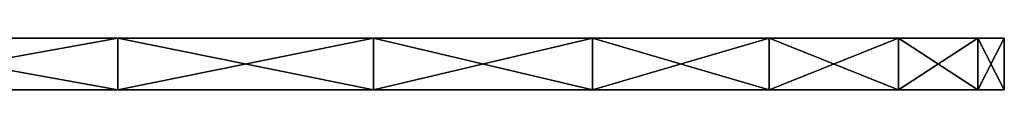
# Model space of a CAD drawing. Extents: x 2 to 502, y 1 to 119.
# Tile 76 of 76: x 382.59 to 502.5, y 0.59 to 6.89. Entities that reach past the tile are written whole.
import ezdxf

# ---------------------------------------------------------------- set-up
doc = ezdxf.new("R2010")
doc.units = 0
doc.header["$LTSCALE"] = 25.4
doc.layers.get('0').update_dxf_attribs({"color": 13, "linetype": 'CONTINUOUS'})

# ---------------------------------------------------------------- blocks, each defined once
blk = doc.blocks.new('SUNSET-A-7653_STL')
at = {"color": 253}
mesh = blk.add_polyface(dxfattribs=at)
corners = [(41.2, 6.89, 356.38), (224.13, 6.89, 365.7), (252.5, 6.89, 362.5), (22.51, 6.89, 392.01), (197.18, 6.89, 375.13), (173.01, 6.89, 390.32), (152.82, 6.89, 410.51), (9.76, 6.89, 430.17), (137.63, 6.89, 434.68), (3.31, 6.89, 469.88), (128.2, 6.89, 461.63), (125, 6.89, 490), (2.5, 6.89, 490), (3.31, 6.89, 510.12), (128.2, 6.89, 518.37), (9.76, 6.89, 549.83), (137.63, 6.89, 545.32), (152.82, 6.89, 569.49), (22.51, 6.89, 587.99), (173.01, 6.89, 589.68), (41.2, 6.89, 623.62), (197.18, 6.89, 604.87), (224.13, 6.89, 614.3), (252.5, 6.89, 617.5), (202.49, 6.89, 245.05), (282.63, 6.89, 241.82), (242.43, 6.89, 240.2), (322.05, 6.89, 249.87), (163.85, 6.89, 256.25), (359.67, 6.89, 264.14), (127.5, 6.89, 273.49), (394.52, 6.89, 284.25), (94.39, 6.89, 296.35), (425.68, 6.89, 309.7), (65.37, 6.89, 324.22), (452.36, 6.89, 339.81), (473.86, 6.89, 373.82), (280.87, 6.89, 365.7), (307.82, 6.89, 375.13), (489.63, 6.89, 410.83), (331.99, 6.89, 390.32), (352.18, 6.89, 410.51), (367.37, 6.89, 434.68), (499.26, 6.89, 449.9), (376.8, 6.89, 461.63), (502.5, 6.89, 490), (380, 6.89, 490), (376.8, 6.89, 518.37), (499.26, 6.89, 530.1), (367.37, 6.89, 545.32), (489.63, 6.89, 569.17), (352.18, 6.89, 569.49), (473.86, 6.89, 606.18), (331.99, 6.89, 589.68), (307.82, 6.89, 604.87), (280.87, 6.89, 614.3), (452.36, 6.89, 640.19), (65.37, 6.89, 655.78), (425.68, 6.89, 670.3), (94.39, 6.89, 683.65), (394.52, 6.89, 695.75), (127.5, 6.89, 706.51), (359.67, 6.89, 715.86), (163.85, 6.89, 723.75), (322.05, 6.89, 730.13), (202.49, 6.89, 734.95), (282.63, 6.89, 738.18), (242.43, 6.89, 739.8)]
mesh.append_faces([[corners[k] for k in face] for face in [(24, 25, 26), (66, 65, 67)]], dxfattribs={"vtx0": -1, "color": 253})
mesh.append_faces([[corners[k] for k in face] for face in [(1, 3, 4), (4, 3, 5), (5, 3, 6), (6, 7, 8), (8, 9, 10), (10, 9, 11), (11, 13, 14), (14, 15, 16), (16, 15, 17), (17, 18, 19), (19, 20, 21), (21, 20, 22), (22, 20, 23), (25, 24, 27), (27, 28, 29), (29, 30, 31), (31, 32, 33), (33, 34, 35), (35, 2, 36), (36, 38, 39), (39, 42, 43), (43, 44, 45), (45, 47, 48), (48, 49, 50), (50, 51, 52), (52, 55, 56), (56, 57, 58), (58, 59, 60), (60, 61, 62), (62, 63, 64), (64, 65, 66)]], dxfattribs={"vtx0": -1, "vtx1": -1, "color": 253})
mesh.append_faces([[corners[k] for k in face] for face in [(35, 0, 2), (56, 23, 20)]], dxfattribs={"vtx0": -1, "vtx1": -1, "vtx2": -1, "color": 253})
mesh.append_faces([[corners[k] for k in face] for face in [(0, 1, 2), (1, 0, 3), (6, 3, 7), (8, 7, 9), (11, 9, 12), (11, 12, 13), (14, 13, 15), (17, 15, 18), (19, 18, 20), (27, 24, 28), (29, 28, 30), (31, 30, 32), (33, 32, 34), (35, 34, 0), (36, 2, 37), (36, 37, 38), (39, 38, 40), (39, 40, 41), (39, 41, 42), (43, 42, 44), (45, 44, 46), (45, 46, 47), (48, 47, 49), (50, 49, 51), (52, 51, 53), (52, 53, 54), (52, 54, 55), (56, 55, 23), (56, 20, 57), (58, 57, 59), (60, 59, 61), (62, 61, 63), (64, 63, 65)]], dxfattribs={"vtx0": -1, "vtx2": -1, "color": 253})
at = {"color": 29}
mesh = blk.add_polyface(dxfattribs=at)
corners = [(394.52, 6.89, 284.25), (359.67, 0.59, 264.14), (359.67, 6.89, 264.14), (394.52, 0.59, 284.25)]
mesh.append_faces([[corners[k] for k in face] for face in [(0, 1, 2), (1, 0, 3)]], dxfattribs={"vtx0": -1, "color": 29})
mesh = blk.add_polyface(dxfattribs=at)
corners = [(394.52, 0.59, 695.75), (359.67, 6.89, 715.86), (359.67, 0.59, 715.86), (394.52, 6.89, 695.75)]
mesh.append_faces([[corners[k] for k in face] for face in [(0, 1, 2), (1, 0, 3)]], dxfattribs={"vtx0": -1, "color": 29})
mesh = blk.add_polyface(dxfattribs=at)
corners = [(425.68, 6.89, 309.7), (394.52, 0.59, 284.25), (394.52, 6.89, 284.25), (425.68, 0.59, 309.7)]
mesh.append_faces([[corners[k] for k in face] for face in [(0, 1, 2), (1, 0, 3)]], dxfattribs={"vtx0": -1, "color": 29})
mesh = blk.add_polyface(dxfattribs=at)
corners = [(425.68, 0.59, 670.3), (394.52, 6.89, 695.75), (394.52, 0.59, 695.75), (425.68, 6.89, 670.3)]
mesh.append_faces([[corners[k] for k in face] for face in [(0, 1, 2), (1, 0, 3)]], dxfattribs={"vtx0": -1, "color": 29})
mesh = blk.add_polyface(dxfattribs=at)
corners = [(425.68, 6.89, 309.7), (452.36, 0.59, 339.81), (425.68, 0.59, 309.7), (452.36, 6.89, 339.81)]
mesh.append_faces([[corners[k] for k in face] for face in [(0, 1, 2), (1, 0, 3)]], dxfattribs={"vtx0": -1, "color": 29})
mesh = blk.add_polyface(dxfattribs=at)
corners = [(452.36, 6.89, 640.19), (425.68, 0.59, 670.3), (452.36, 0.59, 640.19), (425.68, 6.89, 670.3)]
mesh.append_faces([[corners[k] for k in face] for face in [(0, 1, 2), (1, 0, 3)]], dxfattribs={"vtx0": -1, "color": 29})
mesh = blk.add_polyface(dxfattribs=at)
corners = [(452.36, 6.89, 339.81), (473.86, 0.59, 373.82), (452.36, 0.59, 339.81), (473.86, 6.89, 373.82)]
mesh.append_faces([[corners[k] for k in face] for face in [(0, 1, 2), (1, 0, 3)]], dxfattribs={"vtx0": -1, "color": 29})
mesh = blk.add_polyface(dxfattribs=at)
corners = [(473.86, 6.89, 606.18), (452.36, 0.59, 640.19), (473.86, 0.59, 606.18), (452.36, 6.89, 640.19)]
mesh.append_faces([[corners[k] for k in face] for face in [(0, 1, 2), (1, 0, 3)]], dxfattribs={"vtx0": -1, "color": 29})
mesh = blk.add_polyface(dxfattribs=at)
corners = [(473.86, 6.89, 373.82), (489.63, 0.59, 410.83), (473.86, 0.59, 373.82), (489.63, 6.89, 410.83)]
mesh.append_faces([[corners[k] for k in face] for face in [(0, 1, 2), (1, 0, 3)]], dxfattribs={"vtx0": -1, "color": 29})
mesh = blk.add_polyface(dxfattribs=at)
corners = [(489.63, 6.89, 569.17), (473.86, 0.59, 606.18), (489.63, 0.59, 569.17), (473.86, 6.89, 606.18)]
mesh.append_faces([[corners[k] for k in face] for face in [(0, 1, 2), (1, 0, 3)]], dxfattribs={"vtx0": -1, "color": 29})
mesh = blk.add_polyface(dxfattribs=at)
corners = [(489.63, 6.89, 410.83), (499.26, 0.59, 449.9), (489.63, 0.59, 410.83), (499.26, 6.89, 449.9)]
mesh.append_faces([[corners[k] for k in face] for face in [(0, 1, 2), (1, 0, 3)]], dxfattribs={"vtx0": -1, "color": 29})
mesh = blk.add_polyface(dxfattribs=at)
corners = [(499.26, 6.89, 530.1), (489.63, 0.59, 569.17), (499.26, 0.59, 530.1), (489.63, 6.89, 569.17)]
mesh.append_faces([[corners[k] for k in face] for face in [(0, 1, 2), (1, 0, 3)]], dxfattribs={"vtx0": -1, "color": 29})
mesh = blk.add_polyface(dxfattribs=at)
corners = [(499.26, 6.89, 449.9), (502.5, 0.59, 490), (499.26, 0.59, 449.9), (502.5, 6.89, 490)]
mesh.append_faces([[corners[k] for k in face] for face in [(0, 1, 2), (1, 0, 3)]], dxfattribs={"vtx0": -1, "color": 29})
mesh = blk.add_polyface(dxfattribs=at)
corners = [(502.5, 6.89, 490), (499.26, 0.59, 530.1), (502.5, 0.59, 490), (499.26, 6.89, 530.1)]
mesh.append_faces([[corners[k] for k in face] for face in [(0, 1, 2), (1, 0, 3)]], dxfattribs={"vtx0": -1, "color": 29})
at = {"color": 253}
mesh = blk.add_polyface(dxfattribs=at)
corners = [(282.63, 0.59, 241.82), (202.49, 0.59, 245.05), (242.43, 0.59, 240.2), (322.05, 0.59, 249.87), (163.85, 0.59, 256.25), (359.67, 0.59, 264.14), (127.5, 0.59, 273.49), (394.52, 0.59, 284.25), (94.39, 0.59, 296.35), (425.68, 0.59, 309.7), (65.37, 0.59, 324.22), (452.36, 0.59, 339.81), (41.2, 0.59, 356.38), (252.5, 0.59, 362.5), (473.86, 0.59, 373.82), (280.87, 0.59, 365.7), (307.82, 0.59, 375.13), (489.63, 0.59, 410.83), (331.99, 0.59, 390.32), (352.18, 0.59, 410.51), (367.37, 0.59, 434.68), (499.26, 0.59, 449.9), (376.8, 0.59, 461.63), (502.5, 0.59, 490), (380, 0.59, 490), (499.26, 0.59, 530.1), (376.8, 0.59, 518.37), (367.37, 0.59, 545.32), (489.63, 0.59, 569.17), (352.18, 0.59, 569.49), (473.86, 0.59, 606.18), (331.99, 0.59, 589.68), (307.82, 0.59, 604.87), (280.87, 0.59, 614.3), (452.36, 0.59, 640.19), (252.5, 0.59, 617.5), (41.2, 0.59, 623.62), (65.37, 0.59, 655.78), (425.68, 0.59, 670.3), (94.39, 0.59, 683.65), (394.52, 0.59, 695.75), (127.5, 0.59, 706.51), (359.67, 0.59, 715.86), (163.85, 0.59, 723.75), (322.05, 0.59, 730.13), (202.49, 0.59, 734.95), (282.63, 0.59, 738.18), (242.43, 0.59, 739.8), (224.13, 0.59, 365.7), (22.51, 0.59, 392.01), (197.18, 0.59, 375.13), (173.01, 0.59, 390.32), (152.82, 0.59, 410.51), (9.76, 0.59, 430.17), (137.63, 0.59, 434.68), (3.31, 0.59, 469.88), (128.2, 0.59, 461.63), (125, 0.59, 490), (2.5, 0.59, 490), (128.2, 0.59, 518.37), (3.31, 0.59, 510.12), (9.76, 0.59, 549.83), (137.63, 0.59, 545.32), (152.82, 0.59, 569.49), (22.51, 0.59, 587.99), (173.01, 0.59, 589.68), (197.18, 0.59, 604.87), (224.13, 0.59, 614.3)]
mesh.append_faces([[corners[k] for k in face] for face in [(0, 1, 2), (45, 46, 47)]], dxfattribs={"vtx0": -1, "color": 253})
mesh.append_faces([[corners[k] for k in face] for face in [(1, 3, 4), (4, 5, 6), (6, 7, 8), (8, 9, 10), (10, 11, 12), (13, 14, 15), (15, 14, 16), (16, 17, 18), (18, 17, 19), (19, 17, 20), (20, 21, 22), (22, 23, 24), (24, 25, 26), (26, 25, 27), (27, 28, 29), (29, 30, 31), (31, 30, 32), (32, 30, 33), (33, 34, 35), (36, 34, 37), (37, 38, 39), (39, 40, 41), (41, 42, 43), (43, 44, 45), (12, 48, 49), (48, 12, 13), (49, 52, 53), (53, 54, 55), (55, 57, 58), (58, 59, 60), (60, 59, 61), (61, 63, 64), (64, 65, 36)]], dxfattribs={"vtx0": -1, "vtx1": -1, "color": 253})
mesh.append_faces([[corners[k] for k in face] for face in [(12, 11, 13), (35, 34, 36)]], dxfattribs={"vtx0": -1, "vtx1": -1, "vtx2": -1, "color": 253})
mesh.append_faces([[corners[k] for k in face] for face in [(1, 0, 3), (4, 3, 5), (6, 5, 7), (8, 7, 9), (10, 9, 11), (13, 11, 14), (16, 14, 17), (20, 17, 21), (22, 21, 23), (24, 23, 25), (27, 25, 28), (29, 28, 30), (33, 30, 34), (37, 34, 38), (39, 38, 40), (41, 40, 42), (43, 42, 44), (45, 44, 46), (49, 48, 50), (49, 50, 51), (49, 51, 52), (53, 52, 54), (55, 54, 56), (55, 56, 57), (58, 57, 59), (61, 59, 62), (61, 62, 63), (64, 63, 65), (36, 65, 66), (36, 66, 67), (36, 67, 35)]], dxfattribs={"vtx0": -1, "vtx2": -1, "color": 253})

msp = doc.modelspace()

# ---------------------------------------------------------------- block references
at = {"color": 0}
msp.add_blockref('SUNSET-A-7653_STL', (0, 0), dxfattribs=at)

doc.saveas('drawing.dxf')
